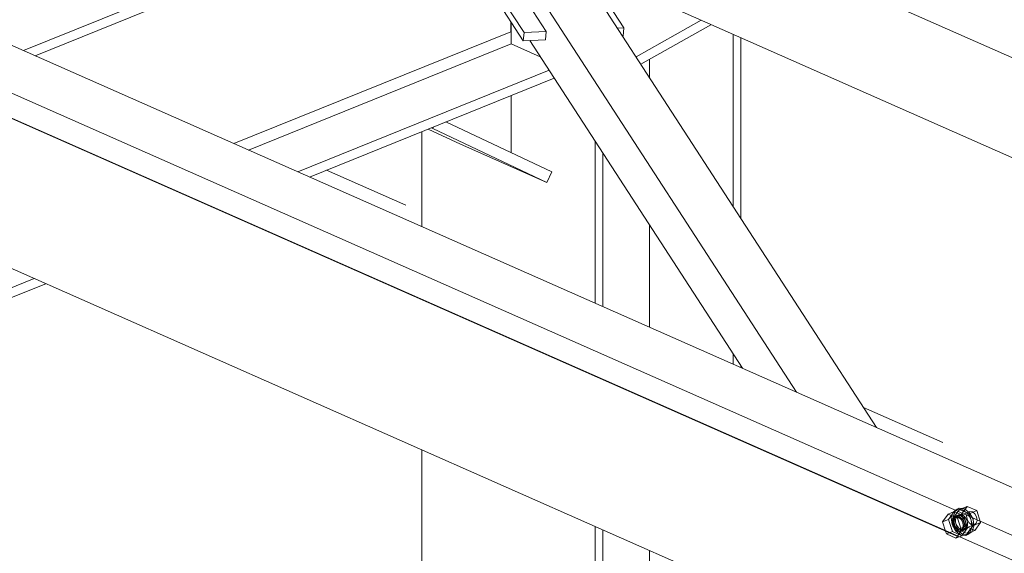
# Model space of a CAD drawing. Header units: millimetres. Extents: x -127 to 701, y 152 to 732.
# Tile 58 of 75: x 532 to 543, y 345 to 351. Entities that reach past the tile are written whole.
import ezdxf

# ---------------------------------------------------------------- set-up
doc = ezdxf.new("R2010")
doc.units = ezdxf.units.MM
for name, pattern in [('XKITLINE00', [0]), ('XKITLINE01', [4, 1, -1, 1, -1]), ('XKITLINE02', [4, 2, -2])]:
    doc.linetypes.add(name, pattern=pattern)
doc.layers.add('Schrauben', color=7, linetype='Continuous', lineweight=0)
doc.layers.add('Teil', color=7, linetype='Continuous', lineweight=0)

msp = doc.modelspace()

# ---------------------------------------------------------------- linework, layer by layer
at = {"layer": 'Schrauben', "linetype": 'XKITLINE02', "lineweight": 0}
for p, q in [((542.566, 345.219), (542.501, 345.129)), ((542.566, 345.219), (542.636, 345.248)), ((542.675, 345.171), (542.566, 345.219)), ((542.571, 345.157), (542.636, 345.248)), ((542.623, 345.243), (542.6, 345.178)), ((542.622, 345.187), (542.645, 345.252)), ((542.671, 345.277), (542.623, 345.243)), ((542.697, 345.273), (542.632, 345.182)), ((542.632, 345.182), (542.72, 345.218)), ((542.636, 345.248), (542.745, 345.199)), ((542.645, 345.252), (542.693, 345.286)), ((542.685, 345.211), (542.645, 345.195)), ((542.667, 345.204), (542.65, 345.192)), ((542.814, 345.249), (542.656, 345.185)), ((542.688, 345.208), (542.667, 345.204)), ((542.668, 345.2), (542.685, 345.211)), ((542.671, 345.277), (542.693, 345.286)), ((542.733, 345.27), (542.671, 345.277)), ((542.685, 345.211), (542.705, 345.215)), ((542.71, 345.202), (542.688, 345.208)), ((542.693, 345.286), (542.755, 345.279)), ((542.697, 345.273), (542.785, 345.308)), ((542.807, 345.224), (542.697, 345.273)), ((542.705, 345.215), (542.727, 345.209)), ((542.72, 345.218), (542.785, 345.308)), ((542.765, 345.079), (542.72, 345.218)), ((542.727, 345.209), (542.749, 345.196)), ((542.791, 345.224), (542.733, 345.27)), ((542.755, 345.279), (542.813, 345.233)), ((542.778, 345.199), (542.79, 345.232)), ((542.785, 345.308), (542.895, 345.26)), ((542.79, 345.232), (542.814, 345.249)), ((542.83, 345.151), (542.791, 345.224)), ((542.807, 345.224), (542.895, 345.26)), ((542.851, 345.085), (542.807, 345.224)), ((542.813, 345.233), (542.852, 345.16)), ((542.814, 345.249), (542.845, 345.245)), ((542.845, 345.245), (542.874, 345.222)), ((542.874, 345.222), (542.893, 345.186)), ((542.895, 345.26), (542.939, 345.121)), ((542.501, 345.129), (542.571, 345.157)), ((542.501, 345.129), (542.535, 345.023)), ((542.615, 345.018), (542.571, 345.157)), ((542.6, 345.178), (542.61, 345.098)), ((542.61, 345.098), (542.649, 345.026)), ((542.616, 345.164), (542.611, 345.14)), ((542.611, 345.14), (542.612, 345.112)), ((542.612, 345.112), (542.619, 345.084)), ((542.628, 345.184), (542.616, 345.164)), ((542.632, 345.168), (542.621, 345.135)), ((542.621, 345.135), (542.625, 345.096)), ((542.632, 345.107), (542.622, 345.187)), ((542.625, 345.096), (542.645, 345.059)), ((542.645, 345.195), (542.628, 345.184)), ((542.656, 345.185), (542.632, 345.168)), ((542.632, 345.182), (542.677, 345.043)), ((542.638, 345.173), (542.632, 345.149)), ((542.632, 345.149), (542.634, 345.121)), ((542.671, 345.035), (542.632, 345.107)), ((542.634, 345.121), (542.641, 345.093)), ((542.65, 345.192), (542.638, 345.173)), ((542.641, 345.093), (542.655, 345.068)), ((542.666, 345.199), (542.645, 345.195)), ((542.65, 345.156), (542.656, 345.18)), ((542.651, 345.128), (542.65, 345.156)), ((542.659, 345.1), (542.651, 345.128)), ((542.656, 345.18), (542.668, 345.2)), ((542.687, 345.181), (542.656, 345.185)), ((542.673, 345.075), (542.659, 345.1)), ((542.688, 345.193), (542.666, 345.199)), ((542.675, 345.171), (542.745, 345.199)), ((542.72, 345.032), (542.675, 345.171)), ((542.716, 345.158), (542.687, 345.181)), ((542.709, 345.18), (542.688, 345.193)), ((542.705, 345.033), (542.863, 345.097)), ((542.728, 345.159), (542.709, 345.18)), ((542.731, 345.189), (542.71, 345.202)), ((542.736, 345.122), (542.716, 345.158)), ((542.741, 345.134), (542.728, 345.159)), ((542.75, 345.168), (542.731, 345.189)), ((542.74, 345.082), (542.736, 345.122)), ((542.749, 345.106), (542.741, 345.134)), ((542.745, 345.199), (542.79, 345.06)), ((542.749, 345.196), (542.767, 345.175)), ((542.75, 345.078), (542.749, 345.106)), ((542.763, 345.142), (542.75, 345.168)), ((542.771, 345.114), (542.763, 345.142)), ((542.767, 345.175), (542.781, 345.149)), ((542.772, 345.087), (542.771, 345.114)), ((542.783, 345.159), (542.778, 345.199)), ((542.781, 345.149), (542.789, 345.122)), ((542.803, 345.123), (542.783, 345.159)), ((542.79, 345.094), (542.784, 345.069)), ((542.789, 345.122), (542.79, 345.094)), ((542.832, 345.1), (542.803, 345.123)), ((542.84, 345.072), (542.83, 345.151)), ((542.863, 345.097), (542.832, 345.1)), ((542.851, 345.085), (542.939, 345.121)), ((542.852, 345.16), (542.862, 345.081)), ((542.887, 345.114), (542.863, 345.097)), ((542.939, 345.121), (542.874, 345.03)), ((542.898, 345.146), (542.887, 345.114)), ((542.893, 345.186), (542.898, 345.146)), ((542.615, 345.018), (542.578, 345.003)), ((542.725, 344.97), (542.615, 345.018)), ((542.619, 345.084), (542.633, 345.059)), ((542.633, 345.059), (542.652, 345.038)), ((542.645, 345.059), (542.674, 345.036)), ((542.649, 345.026), (542.707, 344.98)), ((542.652, 345.038), (542.673, 345.024)), ((542.655, 345.068), (542.674, 345.047)), ((542.729, 344.989), (542.671, 345.035)), ((542.691, 345.054), (542.673, 345.075)), ((542.72, 345.032), (542.673, 344.966)), ((542.673, 345.024), (542.695, 345.019)), ((542.674, 345.047), (542.695, 345.033)), ((542.674, 345.036), (542.705, 345.033)), ((542.677, 345.043), (542.765, 345.079)), ((542.677, 345.043), (542.786, 344.995)), ((542.712, 345.04), (542.691, 345.054)), ((542.695, 345.033), (542.717, 345.028)), ((542.695, 345.019), (542.715, 345.022)), ((542.705, 345.033), (542.729, 345.05)), ((542.707, 344.98), (542.769, 344.973)), ((542.734, 345.035), (542.712, 345.04)), ((542.755, 345.038), (542.715, 345.022)), ((542.715, 345.022), (542.733, 345.034)), ((542.717, 345.028), (542.737, 345.031)), ((542.72, 345.032), (542.79, 345.06)), ((542.79, 345.06), (542.725, 344.97)), ((542.729, 345.05), (542.74, 345.082)), ((542.791, 344.982), (542.729, 344.989)), ((542.733, 345.034), (542.745, 345.053)), ((542.755, 345.038), (542.734, 345.035)), ((542.737, 345.031), (542.754, 345.043)), ((542.745, 345.053), (542.75, 345.078)), ((542.754, 345.043), (542.767, 345.062)), ((542.772, 345.05), (542.755, 345.038)), ((542.874, 345.03), (542.765, 345.079)), ((542.767, 345.062), (542.772, 345.087)), ((542.769, 344.973), (542.817, 345.007)), ((542.769, 344.973), (542.791, 344.982)), ((542.784, 345.069), (542.772, 345.05)), ((542.786, 344.995), (542.851, 345.085)), ((542.786, 344.995), (542.874, 345.03)), ((542.839, 345.015), (542.791, 344.982)), ((542.817, 345.007), (542.84, 345.072)), ((542.862, 345.081), (542.839, 345.015)), ((542.725, 344.97), (542.693, 344.957))]:
    msp.add_line(p, q, dxfattribs=at)
at = {"layer": 'Schrauben', "linetype": 'XKITLINE00', "lineweight": 0}
for p, q in [((542.535, 345.023), (542.545, 344.99)), ((542.578, 345.003), (542.545, 344.99)), ((542.545, 344.99), (542.655, 344.942)), ((542.673, 344.966), (542.655, 344.942)), ((542.693, 344.957), (542.655, 344.942))]:
    msp.add_line(p, q, dxfattribs=at)
at = {"layer": 'Teil', "linetype": 'XKITLINE00', "lineweight": 0}
for p, q in [((455.172, 383.669), (542.65, 344.972)), ((520.707, 355.521), (592.237, 323.879)), ((520.058, 355.258), (592.167, 323.36)), ((520.034, 354.981), (592.13, 323.088)), ((531.914, 350.564), (538.1, 353.067)), ((532.049, 350.504), (538.1, 352.953)), ((539.303, 352.252), (596.976, 326.739)), ((537.681, 350.772), (537.085, 351.691)), ((538.831, 350.826), (538.235, 351.744)), ((537.077, 351.594), (537.672, 350.676)), ((540.818, 346.625), (537.594, 351.601)), ((541.741, 346.217), (538.233, 351.631)), ((537.936, 350.784), (537.571, 351.348)), ((539.303, 351.097), (593.2, 327.255)), ((537.527, 350.781), (537.527, 350.899)), ((537.532, 350.64), (537.532, 350.892)), ((538.971, 350.49), (539.719, 350.913)), ((534.339, 349.491), (537.527, 350.781)), ((537.672, 350.676), (537.681, 350.772)), ((537.681, 350.772), (537.936, 350.784)), ((537.928, 350.687), (537.936, 350.784)), ((538.756, 350.822), (538.831, 350.826)), ((538.822, 350.729), (538.831, 350.826)), ((539.026, 350.406), (539.833, 350.862)), ((537.672, 350.676), (537.928, 350.687)), ((540.195, 346.901), (537.746, 350.679)), ((538.817, 350.729), (538.822, 350.729)), ((540.09, 348.765), (540.09, 350.749)), ((540.178, 348.628), (540.178, 350.71)), ((534.508, 349.416), (537.532, 350.64)), ((537.868, 350.491), (537.532, 350.64)), ((539.124, 350.256), (539.124, 350.461)), ((535.076, 349.165), (537.969, 350.336)), ((535.211, 349.105), (538.027, 350.245)), ((537.531, 349.386), (537.531, 350.044)), ((538, 349.164), (536.781, 349.741)), ((536.502, 348.534), (536.502, 349.628)), ((536.947, 349.484), (536.578, 349.659)), ((536.63, 349.665), (536.612, 349.673)), ((536.63, 349.665), (536.638, 349.683)), ((537.945, 349.043), (536.63, 349.665)), ((528.439, 349.527), (543.018, 343.078)), ((538.499, 347.65), (538.499, 349.517)), ((537.945, 349.043), (536.947, 349.484)), ((538.588, 347.611), (538.588, 349.38)), ((537.945, 349.043), (538, 349.164)), ((539.124, 347.374), (539.124, 348.553)), ((527.497, 346.098), (532.037, 347.935)), ((527.486, 345.979), (532.172, 347.876)), ((540.09, 346.947), (540.09, 347.062)), ((540.178, 346.908), (540.178, 346.926)), ((536.502, 339.368), (536.502, 345.96)), ((538.499, 338.485), (538.499, 345.077)), ((538.588, 338.446), (538.588, 345.037)), ((542.65, 344.972), (542.651, 344.976)), ((542.656, 344.974), (542.65, 344.972)), ((539.124, 338.209), (539.124, 344.8))]:
    msp.add_line(p, q, dxfattribs=at)
at = {"layer": 'Teil', "linetype": 'XKITLINE01', "lineweight": 0}
for p, q in [((535.406, 349.184), (536.502, 348.699)), ((541.59, 346.449), (592.259, 324.035))]:
    msp.add_line(p, q, dxfattribs=at)

doc.saveas('drawing.dxf')
